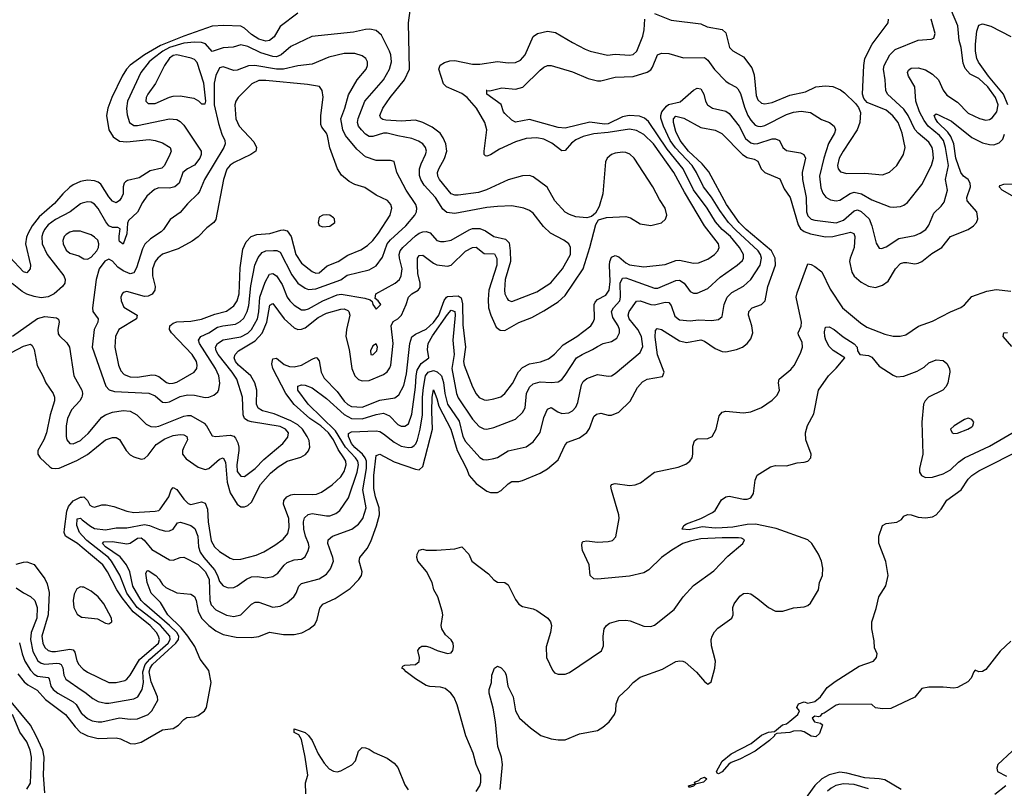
# Model space of a CAD drawing. Header units: inches. Extents: x 884549 to 1028252, y 526810 to 653624.
# Tile 199 of 256: x 949649 to 955173, y 564636 to 568947. Entities that reach past the tile are written whole.
import ezdxf

# ---------------------------------------------------------------- set-up
doc = ezdxf.new("R2010")
doc.units = ezdxf.units.IN
doc.header["$MEASUREMENT"] = 0
doc.layers.add('A9546', color=7, linetype='Continuous')
doc.layers.add('A9556', color=7, linetype='Continuous')

msp = doc.modelspace()

# ---------------------------------------------------------------- linework, layer by layer
at = {"layer": 'A9546', "color": 5}
for points, elevation in [([(950000, 568040.7), (949990, 568038.8), (949950, 568021.5), (949930, 568007.8), (949890.7, 567970), (949844.4, 567915.6), (949757.9, 567842.1), (949719.5, 567790), (949696.6, 567750), (949687.3, 567727.3), (949682.8, 567690), (949710.2, 567570), (949708.9, 567550), (949690, 567527.7), (949670, 567532), (949594.6, 567614.6)], 2320), ([(950000, 567917), (949990, 567914), (949933, 567870), (949850, 567825.9), (949810, 567795.8), (949788.3, 567770), (949778.7, 567750), (949773.3, 567730), (949775.3, 567690), (949804, 567630), (949897.8, 567510), (949905.2, 567490), (949902.2, 567470), (949889, 567450), (949842.7, 567410), (949810, 567392.3), (949770, 567387.4), (949730, 567395.2), (949690, 567407.9), (949663, 567423), (949606.7, 567466.7)], 2340), ([(950000, 567757.1), (949990, 567760.6), (949950, 567760.2), (949930, 567754.9), (949910, 567742.4), (949898.8, 567730), (949891.8, 567708.2), (949892.4, 567690), (949910, 567653.6), (949930, 567638.3), (949981.7, 567621.7), (950000, 567611.3)], 2360), ([(949610, 567172.5), (949750, 567271.8), (949790, 567282.9), (949855.2, 567275.2), (949867.3, 567267.3), (949870, 567251.3), (949862.9, 567210), (949865.7, 567185.7), (949872.9, 567172.9), (949914.7, 567134.7), (949929.1, 567110), (949952.7, 566950), (949998.4, 566870), (950000, 566861.2)], 2340), ([(949530, 567043.1), (949670, 567115.5), (949710, 567128), (949719.8, 567119.8), (949730, 567096.3), (949746.8, 567006.8), (949779.7, 566950), (949796.2, 566910), (949836.9, 566850), (949844.2, 566830), (949845.2, 566810), (949820.1, 566730), (949800.1, 566630), (949784.4, 566590), (949751.7, 566530), (949751, 566510), (949764.5, 566490), (949818.4, 566438.4), (949830, 566431.5), (949849.1, 566429.1), (949870, 566432.6), (949970, 566474.4), (950000, 566491.6)], 2320), ([(950000, 566837.2), (949998.9, 566830), (949987.1, 566810), (949940.9, 566759.1), (949916.9, 566710), (949910.1, 566670), (949909.6, 566609.6), (949913.4, 566590), (949930, 566570.2), (949950, 566568.7), (949990, 566586.7), (950000, 566595.7)], 2340), ([(950000, 565987.5), (949973.2, 566010), (949907.3, 566050), (949899.2, 566070), (949900.2, 566090), (949913.9, 566190), (949923.3, 566216.7), (949950, 566248.4), (949990, 566269), (950000, 566269.9)], 2280), ([(950000, 566054.1), (949984.3, 566070), (949969.1, 566110), (949972.7, 566147.3), (949990, 566150.6), (950000, 566142.6)], 2260), ([(949630, 565892.8), (949670, 565905.1), (949690, 565905.8), (949731.1, 565891.1), (949791.4, 565811.4), (949802.9, 565782.9), (949813.9, 565733.9), (949809.8, 565610), (949774.1, 565490), (949778.4, 565450), (949790, 565425.1), (949808.5, 565408.5), (949830, 565402.8), (949850, 565402.6), (949930, 565417.5), (949950, 565413.3), (949958.9, 565398.9), (949970.4, 565350.4), (949980.4, 565330), (950000, 565309.4)], 2280), ([(949630, 565759.7), (949670, 565731.8), (949710, 565711.6), (949734, 565690), (949748.2, 565650), (949745.4, 565590), (949714.3, 565510), (949711, 565470), (949724, 565404), (949751.6, 565351.6), (949770, 565338), (949790, 565332), (949857.2, 565337.2), (949870, 565336.7), (949883, 565330), (949891.7, 565311.7), (949896.6, 565270), (949907.9, 565247.9), (950000, 565185.6)], 2260), ([(950000, 565765), (949990, 565765.8), (949970, 565754.2), (949955.5, 565724.5), (949949.6, 565690), (949953.9, 565650), (949972.4, 565612.5), (949996.9, 565596.9), (950000, 565596.5)], 2320), ([(949648.3, 565451.7), (949663.6, 565390), (949678.8, 565350), (949710, 565298.2), (949730, 565276.9), (949750, 565265.4), (949810, 565257.2), (949815.6, 565250), (949825, 565210), (949837.3, 565190), (949863.5, 565170), (949950, 565121.9), (949965.6, 565105.6), (949996.6, 565056.6), (950000, 565053.6)], 2240), ([(949639, 565278.9), (949674.2, 565234.2), (949695.8, 565215.8), (949747.2, 565187.2), (949793.6, 565133.6), (949907.1, 565050), (949960.4, 564980.4), (949990.9, 564950), (950000, 564945.4)], 2220), ([(949789.9, 564610.1), (949783.8, 564710), (949786.6, 564810), (949779.1, 564850), (949742.7, 564930), (949709.2, 564990), (949601.8, 565121.8)], 2220), ([(949690, 564631.2), (949710, 564665.3), (949715.1, 564810), (949709.1, 564850), (949690, 564896.3), (949650, 564950.6), (949609.6, 565050)], 2240)]:
    msp.add_lwpolyline(points, dxfattribs=dict(at, elevation=elevation))
at = {"layer": 'A9556', "color": 5}
for points, elevation in [([(950000, 566491.6), (950030, 566508.9), (950130, 566591.5), (950170, 566604.1), (950190, 566604.4), (950210, 566592), (950247, 566530), (950270, 566507.2), (950290, 566494.7), (950330, 566482), (950350, 566486.7), (950370, 566504.7), (950415.7, 566564.3), (950463.6, 566596.4), (950510, 566615.1), (950550, 566620.1), (950570, 566617.9), (950586.3, 566610), (950590.1, 566590), (950569.4, 566549.4), (950562.9, 566530), (950562.8, 566510), (950583.3, 566483.3), (950650, 566437.2), (950690, 566425), (950710, 566429.6), (950770, 566483), (950790.2, 566490.2), (950804.8, 566464.8), (950812.8, 566352.8), (950830, 566293.4), (950870, 566229.1), (950890, 566214.4), (950910, 566214), (950930, 566222.8), (950950, 566240.2), (951000.6, 566339.4), (951056.3, 566403.7), (951100.3, 566439.7), (951149.6, 566470.4), (951225.8, 566494.2), (951252.2, 566507.8), (951270, 566528.5), (951277, 566550), (951273.5, 566586.5), (951262.9, 566610), (951236.2, 566650), (951210, 566674.7), (951170, 566696.4), (951076.2, 566736.2), (951012.3, 566752.3), (950987.4, 566767.4), (950978.5, 566790), (950980.2, 566870), (950969.4, 566910), (950946.3, 566950), (950877.6, 567010), (950860.4, 567030), (950852.2, 567050), (950857.3, 567070), (950876.8, 567090), (950970, 567145.2), (951010, 567189.6), (951036.1, 567250), (951053.4, 567346.6), (951070, 567355.8), (951133.1, 567270), (951190, 567219.2), (951210, 567209.5), (951230, 567210.6), (951250, 567219.1), (951323.5, 567276.5), (951370, 567301.4), (951450, 567322.9), (951470, 567324.6), (951490, 567316.3), (951495.9, 567310), (951501.1, 567290), (951481.9, 567210), (951478.9, 567170), (951497.5, 567097.5), (951511.7, 566990), (951530, 566950.2), (951550, 566929.6), (951570, 566920.6), (951610, 566923.5), (951690, 566957.9), (951710, 566972.1), (951725.9, 566994.1), (951731.5, 567010), (951743.7, 567130), (951733.4, 567230), (951745.4, 567254.6), (951771.4, 567270), (951791.9, 567290), (951817.9, 567350), (951830, 567391.4), (951848.6, 567410), (951885, 567430), (951895.1, 567444.9), (951895.4, 567470), (951883.5, 567523.5), (951880.1, 567570), (951880.6, 567610), (951890, 567624.7), (951910, 567625.7), (951970, 567582), (951990, 567572.8), (952050, 567564.1), (952070, 567570.1), (952150, 567648.1), (952190, 567670.1), (952210.5, 567670.5), (952255.2, 567635.2), (952312.9, 567632.9), (952326.8, 567606.8), (952326.8, 567570), (952281.1, 567430), (952277.2, 567377.2), (952279.6, 567330), (952291.8, 567290), (952322.9, 567222.9), (952344.9, 567204.9), (952370, 567204.2), (952450, 567248), (952522.6, 567277.4), (952590, 567314), (952670, 567364.3), (952710, 567400.1), (952810, 567549.3), (952848.6, 567670), (952882.1, 567797.9), (952896.3, 567823.7), (952942, 567838), (953050, 567842.9), (953075.6, 567835.6), (953130, 567801.3), (953190, 567791.8), (953250, 567807.8), (953272.8, 567827.2), (953280.2, 567850), (953270.8, 567889.2), (953238.6, 567938.6), (953201.1, 568010), (953097.2, 568170), (953072.5, 568192.5), (953050, 568201.2), (953030, 568203.2), (952990, 568197.5), (952969.1, 568190), (952945.5, 568170), (952935, 568150), (952919.8, 567970), (952900.9, 567899.1), (952879.1, 567860.9), (952856.7, 567843.3), (952830, 567834.8), (952770, 567841.3), (952733.6, 567853.6), (952710, 567867.2), (952650.5, 567930), (952608.3, 568008.3), (952530, 568065.8), (952510, 568073.4), (952470, 568071.7), (952390, 568049.4), (952267.6, 567992.4), (952223.2, 567976.8), (952110, 567963.2), (952090, 567963.2), (952070, 567971.1), (952004, 568050), (951994.2, 568070), (951993.2, 568090), (951999.9, 568110), (952032.1, 568167.9), (952045, 568210), (952040.4, 568250), (952025, 568285), (952007.5, 568310), (951963.5, 568343.5), (951910, 568369.9), (951870, 568383), (951790, 568378.6), (951703.8, 568383.8), (951686.5, 568386.5), (951674.5, 568394.5), (951669.8, 568410), (951687.3, 568450), (951726.9, 568510), (951808.3, 568610), (951835.3, 568670), (951830.7, 568930), (951849.7, 569070)], 2320), ([(950000, 565053.6), (950030, 565027.2), (950055.6, 565015.6), (950090, 565008.6), (950111.1, 565008.9), (950210, 565031.1), (950270, 565023.5), (950310, 565025), (950370, 565050.2), (950389.9, 565070.1), (950424.9, 565130), (950422.7, 565150), (950386.1, 565233.9), (950376.6, 565290), (950381.1, 565310), (950394.6, 565330), (950526.2, 565450), (950540.5, 565470), (950541.8, 565490), (950530.7, 565510), (950490.7, 565550), (950348.8, 565670), (950330.7, 565690), (950283.2, 565770), (950266.9, 565850), (950249.5, 565890), (950213.8, 565933.8), (950129.9, 565990), (950114.2, 566010), (950121.2, 566018.8), (950170, 566021.2), (950250, 566006.7), (950270, 566011.7), (950310, 566038.3), (950330, 566040.8), (950347.8, 566027.8), (950390, 565974.7), (950490, 565917.8), (950510, 565915.6), (950550, 565931.2), (950570, 565932.6), (950650, 565890.9), (950690, 565851.8), (950712.3, 565810), (950716.9, 565690), (950724.4, 565664.4), (950750, 565637.7), (950810, 565607), (950850, 565600.1), (950890, 565609.4), (950950, 565668.3), (950970, 565680.2), (950990, 565679.3), (951070, 565652.4), (951110, 565657.4), (951150, 565679.2), (951187.6, 565710), (951200.7, 565730), (951215.8, 565770), (951230, 565785.8), (951329.3, 565810.7), (951370, 565837.1), (951393.3, 565866.7), (951409.9, 565910), (951406.9, 565930), (951378.5, 566010), (951380.4, 566030), (951404.7, 566050), (951513.3, 566090), (951550, 566116.8), (951573.9, 566150), (951592.1, 566210), (951574.2, 566310), (951594.7, 566430), (951595.8, 566470), (951588.1, 566490), (951572.7, 566510), (951530, 566546.8), (951510.2, 566570), (951494, 566610), (951493.4, 566626.6), (951510, 566635.3), (951650, 566641.5), (951670, 566636.6), (951690, 566625), (951750, 566577.2), (951790, 566555.9), (951830, 566547.2), (951850, 566550.1), (951862.1, 566557.9), (951872.2, 566567.8), (951881.9, 566590), (951896.4, 566650), (951908.9, 566731.1), (951909.2, 566829.2), (951915.3, 566884.7), (951925.9, 566950), (951940.1, 566970), (951970, 566979.6), (951991.8, 566971.8), (952015, 566950), (952027.7, 566912.3), (952035.2, 566850), (952050, 566790.2), (952115.1, 566695.1), (952134.8, 566610), (952150, 566580.4), (952230, 566491.8), (952250, 566481), (952270, 566478.6), (952310, 566485), (952330, 566491), (952390, 566528.7), (952490, 566551.9), (952530, 566579.1), (952568.8, 566631.2), (952590, 566716.4), (952610, 566762.6), (952630, 566771.2), (952667.3, 566747.3), (952690, 566738.4), (952730, 566742.6), (952750, 566753.6), (952770, 566774.6), (952780.8, 566799.2), (952800.3, 566899.7), (952810, 566917.6), (952830, 566935.4), (952890, 566957.7), (952950, 566947.1), (952970, 566950.2), (952990, 566962.4), (953130, 567079.7), (953145.6, 567114.4), (953137.8, 567170), (953117.6, 567210), (953068.2, 567270), (953062, 567290), (953068.2, 567310), (953110, 567367.9), (953130, 567370.9), (953190, 567350.1), (953210, 567348.6), (953270, 567363.3), (953290, 567360.6), (953303, 567343), (953324.5, 567284.5), (953350, 567263.7), (953410, 567258.3), (953456.9, 567263.1), (953530, 567259.4), (953570, 567266.2), (953590, 567282), (953602, 567350), (953617.7, 567390), (953643.4, 567416.6), (953710, 567453.2), (953750, 567489.3), (953803.2, 567570), (953810.8, 567610), (953805.2, 567630), (953791.9, 567650), (953666.6, 567766.6), (953626.1, 567810), (953576.5, 567876.5), (953530.9, 567950.9), (953485.2, 568010), (953445.9, 568090), (953421, 568130), (953328.4, 568228.4), (953298.4, 568270), (953261, 568350), (953246.4, 568393.6), (953245.8, 568410), (953252.1, 568430), (953277.6, 568462.4), (953289.5, 568470.5), (953353.6, 568486.4), (953430, 568550.9), (953450, 568562.6), (953470, 568559.6), (953488.1, 568530), (953496.5, 568490), (953507.2, 568470), (953536.4, 568450), (953610, 568434.4), (953630, 568421.5), (953685.4, 568350), (953721.4, 568281.4), (953750, 568256.1), (953770, 568250.6), (953790, 568251.8), (953870, 568277.9), (953890, 568278.9), (953911.5, 568270), (953929.5, 568229.5), (953950, 568212.8), (954030, 568199.2), (954048.4, 568190), (954057.8, 568170), (954039.6, 568090), (954040.1, 568050), (954061.4, 567950), (954063.1, 567870), (954070, 567846.7), (954090, 567828.1), (954110, 567822.1), (954230, 567808.4), (954270, 567822.6), (954330, 567874.4), (954350, 567879.6), (954370, 567871.1), (954414.2, 567830), (954430.1, 567790), (954454, 567694), (954470, 567666.4), (954483.8, 567663.8), (954510, 567672.4), (954580.5, 567719.5), (954670, 567737.1), (954701.3, 567750), (954731.8, 567770), (954750, 567794.9), (954777.6, 567862.4), (954819, 567900.9), (954835.7, 567924.3), (954853.6, 567990), (954843.1, 568050), (954859.4, 568130), (954843.7, 568230), (954831.9, 568270), (954810, 568297.8), (954745.5, 568350), (954722.3, 568382.3), (954697.5, 568430), (954676.1, 568490), (954671.1, 568570), (954634.5, 568630), (954629.9, 568650), (954635.7, 568664.3), (954650, 568675.8), (954690, 568677.6), (954730, 568664.8), (954770, 568641.2), (954803.5, 568610), (954830, 568551.8), (954850, 568523.6), (954910, 568484.1), (954970, 568422.3), (955032.8, 568392.8), (955070, 568384.1), (955090, 568386.4), (955104.3, 568395.7), (955129.9, 568430.1), (955138.2, 568470), (955122.6, 568510), (955079.8, 568570), (955030, 568616.8), (954981.4, 568641.4), (954952.6, 568672.6), (954942.3, 568702.3), (954931.2, 568790), (954919.7, 568830), (954911.5, 568911.5), (954875.7, 568995.7)], 2240), ([(951210, 568983.1), (951111.1, 568908.9), (951076.8, 568850), (951050.1, 568829.9), (951030, 568826.9), (950990, 568837.5), (950950, 568864.2), (950910, 568899.4), (950890, 568909.9), (950794.6, 568914.6), (950730, 568909.9), (950570, 568855.2), (950438.4, 568801.6), (950349.9, 568750.1), (950268.4, 568691.6), (950248.8, 568670), (950224.1, 568630), (950166.4, 568510), (950143.7, 568450), (950137.2, 568410), (950148.9, 568330), (950173.5, 568290), (950210, 568265.2), (950250, 568262.1), (950375.2, 568275.2), (950410, 568270.1), (950450, 568257.1), (950494.2, 568230), (950499.7, 568210), (950492.4, 568190), (950461.5, 568130), (950446.2, 568113.8), (950381.3, 568098.8), (950319.7, 568060.3), (950255.1, 568044.9), (950242.8, 568037.2), (950235.6, 568030), (950230.2, 568010), (950229.4, 567970), (950221.3, 567950), (950210, 567933.1), (950190, 567919.8), (950170, 567929.8), (950150, 567953.6), (950104.1, 568024.1), (950090, 568035.8), (950070, 568043.4), (950030, 568046.4), (950000, 568040.7)], 2320), ([(953210, 568980.6), (953304.2, 568944.2), (953470, 568924.4), (953506.3, 568906.3), (953590, 568892.6), (953610, 568873.7), (953630.3, 568790), (953650, 568771.5), (953710, 568738.3), (953756.8, 568676.8), (953770, 568637.3), (953781.4, 568521.4), (953790, 568498), (953810, 568479.1), (953830, 568475.8), (953870, 568483.1), (953970, 568523.1), (954057.1, 568542.9), (954115.1, 568570), (954170, 568576.6), (954210, 568571.8), (954253.6, 568553.7), (954277, 568537), (954337.4, 568477.4), (954354.5, 568454.5), (954365.4, 568425.4), (954361.7, 568370), (954347.8, 568330), (954267.9, 568210), (954246.4, 568170), (954237.7, 568130), (954241.5, 568110), (954254, 568094), (954290, 568084.2), (954390, 568086.6), (954490, 568077.1), (954528.4, 568091.6), (954570, 568128.9), (954606.8, 568190), (954615.7, 568230), (954599.9, 568310), (954577, 568370), (954548.1, 568408.1), (954510, 568438.8), (954402.5, 568482.5), (954384.1, 568504.1), (954377.7, 568530), (954384.2, 568690), (954390.5, 568730), (954430.6, 568810), (954522, 568930), (954522.8, 568950)], 2280), ([(950000, 566269.9), (950010, 566270.8), (950030, 566250.3), (950043.6, 566223.6), (950055.9, 566215.9), (950070, 566213.4), (950110, 566225.2), (950133.9, 566226.1), (950176.6, 566216.6), (950249.7, 566189.7), (950290, 566182.7), (950410, 566190.1), (950430, 566195), (950437.7, 566202.3), (950486.3, 566270), (950499.8, 566310), (950510, 566322.6), (950530, 566311.3), (950570, 566258.5), (950594.4, 566234.4), (950610, 566227.5), (950670, 566242.8), (950690, 566235.2), (950702.4, 566202.4), (950706.1, 566130), (950724.1, 566024.1), (950742, 565990), (950770, 565963.7), (950830, 565926.8), (950850, 565919.8), (950890, 565921), (950976.1, 565943.9), (951018.2, 565961.8), (951080.4, 565999.6), (951126.5, 566033.5), (951154.1, 566065.9), (951161.7, 566098.3), (951159.6, 566150), (951128.5, 566230), (951131.5, 566250), (951148, 566270), (951170, 566281.3), (951190, 566285.1), (951290, 566283.1), (951313.6, 566286.4), (951342.3, 566297.7), (951401.5, 566338.5), (951450, 566382.6), (951470, 566412.1), (951481.5, 566450), (951478.1, 566470), (951467.8, 566490), (951435.7, 566535.7), (951409.1, 566590), (951380.8, 566630), (951338.9, 566670), (951277.2, 566710), (951189.6, 566789.6), (951142.6, 566850), (951070, 566991), (951063.7, 567016.3), (951070, 567044.4), (951090, 567048.5), (951132.4, 567012.4), (951162.4, 567002.4), (951190, 567000.5), (951230.6, 567009.4), (951290, 567043.6), (951310, 567052.8), (951317, 567050), (951330, 567034.4), (951340.3, 566970), (951356.5, 566936.5), (951430, 566862), (951470, 566806.7), (951490, 566787.9), (951510, 566777.9), (951570, 566773.9), (951670, 566812.5), (951753.9, 566826.2), (951776.4, 566843.6), (951804.9, 566895.1), (951819.4, 566960.6), (951838, 567130), (951850, 567167.8), (951870, 567182.3), (951930, 567211.5), (951970, 567249.1), (952001.2, 567290), (952030, 567371.2), (952044.5, 567390), (952050, 567393.8), (952110, 567398.7), (952126.1, 567386.1), (952132.7, 567352.8), (952135.3, 567235.3), (952150.1, 567110), (952138.5, 567030), (952142.5, 567010), (952190, 566888.7), (952210, 566848.6), (952227.3, 566827.3), (952254.2, 566814.2), (952270, 566813), (952310, 566820.8), (952347.6, 566832.4), (952370.4, 566849.6), (952414.2, 566905.8), (952447.7, 566972.3), (952470, 566996.8), (952510, 567017.6), (952571.3, 567028.7), (952615.6, 567044.4), (952649.5, 567070.5), (952697.5, 567122.5), (952775.3, 567170), (952852.4, 567230), (952866.9, 567250), (952874.1, 567270), (952871.3, 567348.7), (952876.8, 567363.2), (952890, 567377.3), (952937.8, 567402.2), (952955.6, 567430), (952961.8, 567478.2), (952957.2, 567570), (952959.2, 567590), (952970, 567614.8), (952990, 567624.7), (953010, 567617.3), (953050, 567583.6), (953070, 567572.5), (953150, 567561.6), (953270, 567574.6), (953330, 567597), (953350, 567598.8), (953430, 567581.6), (953457.5, 567582.5), (953510, 567604.3), (953547.4, 567630), (953565.8, 567650), (953572.9, 567670), (953569.2, 567690), (953491.6, 567791.6), (953378.9, 567978.9), (953318.6, 568090), (953204.9, 568250), (953150, 568302.3), (953110, 568325.9), (953070, 568333.7), (952950, 568314.1), (952870, 568306.5), (952810, 568291.1), (952770, 568273.1), (952745.7, 568254.3), (952710, 568213.3), (952690, 568210.5), (952634.5, 568254.5), (952590, 568277.1), (952550, 568284.9), (952490, 568280.5), (952430, 568261.8), (952340.1, 568219.9), (952290, 568188.3), (952270, 568180.9), (952263.2, 568183.2), (952255.1, 568190), (952254.6, 568210), (952270.5, 568330), (952258.5, 568370), (952211.8, 568450), (952160.2, 568510), (952130, 568533.5), (952043.1, 568570), (952026.8, 568586.8), (952001.5, 568670), (952007.4, 568692.6), (952032.4, 568707.6), (952063.1, 568716.9), (952090, 568718), (952190, 568697), (952230, 568697.5), (952330, 568711.4), (952390, 568704.1), (952430, 568705.9), (952459.4, 568720.6), (952485.4, 568750), (952530, 568853.2), (952554.5, 568870), (952610, 568881.8), (952655.4, 568875.4), (952750, 568819.3), (952821.3, 568781.3), (952850, 568770.8), (952947.2, 568747.2), (952990, 568753.7), (953070, 568747.2), (953090, 568751.8), (953111.4, 568770), (953145.4, 568854.6), (953153.3, 568890), (953155.4, 568950)], 2280), ([(950000, 566142.6), (950045.9, 566105.9), (950070, 566094.2), (950130, 566085.3), (950190, 566097.2), (950250, 566097.4), (950350, 566114.9), (950377.4, 566110), (950433.1, 566086.9), (950470, 566078.5), (950490, 566080.8), (950510, 566089.4), (950535.3, 566124.7), (950550, 566129.2), (950570, 566124), (950610, 566109.4), (950632.6, 566092.6), (950649.6, 566050), (950652.4, 565990), (950660.9, 565960.9), (950682.1, 565930), (950741.8, 565861.8), (950759.4, 565830), (950770, 565796.1), (950790, 565771.8), (950819.8, 565760.2), (950850, 565761.8), (950870, 565771.8), (950920.9, 565810), (950950, 565822), (950983.9, 565823.9), (951030, 565817.1), (951070, 565823.5), (951097.9, 565842.1), (951132.3, 565887.7), (951150, 565902), (951190, 565917), (951230, 565922.2), (951250, 565935.3), (951268.2, 565970), (951272.7, 565990), (951270.4, 566010), (951253.1, 566050), (951242.8, 566090), (951242, 566130), (951247, 566153), (951267.7, 566172.3), (951290, 566177.4), (951370, 566163.6), (951390, 566164.7), (951422.6, 566177.5), (951445.1, 566194.9), (951494, 566266), (951541.6, 566410), (951549.6, 566450), (951546.1, 566470), (951533.9, 566490), (951476.9, 566550), (951420.7, 566640.7), (951266.9, 566790), (951209.5, 566870), (951210, 566892.4), (951230, 566898.3), (951250, 566896.6), (951290, 566881.6), (951370, 566822.9), (951470, 566732.2), (951510, 566709.7), (951570, 566707.7), (951650, 566733.3), (951690, 566739.4), (951724.8, 566724.8), (951770, 566677.4), (951790, 566667.3), (951810, 566667.2), (951830, 566680.7), (951850, 566734), (951870, 566886), (951872.7, 566950), (951879.6, 566980.4), (951901.2, 567018.8), (951945.1, 567050), (951936.3, 567096.3), (951940.1, 567130), (951965.9, 567174.1), (952050, 567293.1), (952070, 567317.2), (952076.1, 567316.1), (952090, 567310.1), (952092.8, 567290), (952079.7, 567150), (952087.2, 567070), (952072.8, 566990), (952100.5, 566850), (952110, 566825.8), (952190, 566706), (952226, 566666), (952252.2, 566652.2), (952270, 566650.9), (952310, 566659.5), (952430, 566706.4), (952470, 566743.9), (952485.2, 566770), (952493.2, 566850), (952510, 566885.4), (952530, 566904.6), (952570, 566916.3), (952630, 566912.3), (952670, 566916.3), (952690, 566929.2), (952710, 566954), (952772.5, 567050), (952804.8, 567070), (952863.5, 567096.5), (952890, 567114.5), (952922, 567130), (952970, 567141.5), (952998.6, 567161.4), (953014.6, 567190), (953014.4, 567210), (953006.5, 567230), (952976.4, 567276.4), (952968.5, 567310), (952980.1, 567330), (953015.1, 567370), (953019, 567390), (953018.1, 567470), (953030, 567497.9), (953050, 567498.2), (953070, 567492.3), (953210, 567441.7), (953230, 567441.5), (953330, 567484.8), (953350, 567485.6), (953376.3, 567470), (953410, 567422), (953430, 567412.2), (953450, 567413.2), (953510, 567439.3), (953577.9, 567502.1), (953674.6, 567570), (953703.2, 567596.8), (953710.5, 567610), (953710.5, 567630), (953688, 567670), (953636.5, 567730), (953590.6, 567770.6), (953553, 567813), (953505, 567890), (953430, 567993.3), (953370.5, 568110.5), (953281, 568221), (953175.9, 568375.9), (953154.8, 568394.8), (953126, 568406), (953068, 568410), (953030, 568401.6), (952950, 568363.3), (952930, 568361.7), (952847.2, 568372.8), (952710, 568338), (952670, 568342.4), (952510, 568387.9), (952430, 568371.5), (952410, 568382.4), (952370, 568419.8), (952362.9, 568430), (952350.8, 568470.8), (952269.7, 568530), (952269.4, 568549.4), (952266, 568550), (952287.5, 568547.5), (952354.5, 568565.5), (952430, 568558), (952471.4, 568568.6), (952570, 568662.8), (952590, 568680.3), (952609.8, 568690.2), (952630, 568690.2), (952750, 568654.4), (952837.5, 568617.5), (952890, 568604.5), (952910, 568604.1), (952990, 568625), (953090, 568627.6), (953170, 568651.6), (953190, 568666.2), (953199.6, 568680.4), (953227.1, 568750), (953250, 568759.6), (953290, 568757.6), (953373.2, 568733.3), (953490, 568734.7), (953510, 568719.1), (953547.7, 568667.7), (953610, 568602.4), (953628.4, 568588.4), (953669, 568569), (953678.2, 568558.2), (953693, 568533), (953715.6, 568455.6), (953734.3, 568410), (953750, 568382.7), (953776, 568356), (953790, 568349), (953807.6, 568347.6), (953830, 568352.7), (953950, 568414.2), (953990, 568428.8), (954034.1, 568434.1), (954086.2, 568426.2), (954147, 568387), (954192.4, 568370), (954218, 568350), (954226.5, 568330), (954219.7, 568310), (954187.1, 568252.9), (954159.7, 568170), (954136.3, 568070), (954143.3, 568003.3), (954154.3, 567974.3), (954171.7, 567951.7), (954197, 567937), (954230, 567930.1), (954250, 567934.4), (954307.8, 567972.2), (954330, 567979.1), (954370.9, 567970.9), (954430, 567936.3), (954530, 567897.8), (954550, 567895.2), (954590, 567899.7), (954610, 567906.9), (954630, 567921.7), (954710, 568023.1), (954765.2, 568130), (954774.8, 568170), (954771.9, 568211.9), (954768.2, 568230), (954750, 568260.2), (954690, 568309.9), (954671.1, 568331.1), (954633.8, 568410), (954610, 568445.4), (954516.8, 568530), (954507.4, 568550), (954504.7, 568610), (954495.8, 568670), (954499.5, 568690), (954530.3, 568749.7), (954559.9, 568780.1), (954690, 568832.6), (954763.3, 568836.7), (954777.2, 568842.8), (954785.7, 568870), (954763.2, 568950)], 2260), ([(955193.4, 568470), (955168.2, 568530), (955083.9, 568630), (955027.8, 568707.8), (955017.7, 568730), (955010.4, 568769.6), (955010.4, 568809.6), (955018.1, 568881.9), (955030, 568915.6), (955050, 568924.1), (955097.6, 568910), (955210, 568853.4)], 2220), ([(950000, 566595.7), (950033.9, 566626.1), (950110, 566718.3), (950130, 566731.7), (950170, 566746.2), (950230, 566754.8), (950270, 566750.7), (950307.1, 566730), (950358.1, 566678.1), (950385.4, 566665.4), (950410, 566662.8), (950430, 566666.5), (950570, 566722.4), (950590, 566727.6), (950610, 566726.4), (950683.4, 566683.4), (950696.5, 566670), (950730, 566612.7), (950750.2, 566610.2), (950830, 566617.4), (950850, 566610.8), (950860, 566600), (950873.5, 566573.5), (950878.5, 566550), (950879.4, 566530), (950867.7, 566450), (950870, 566412.7), (950890, 566387.3), (950910, 566385.5), (950970, 566430.7), (951019.6, 566480.4), (951124.9, 566570), (951153.6, 566606.4), (951156.9, 566630), (951141.1, 566650), (951110, 566664.8), (950950.6, 566690.6), (950930, 566696.6), (950911.3, 566710), (950902.7, 566730), (950899, 566830), (950866.7, 566930), (950842, 566970), (950762, 567070), (950751.1, 567090), (950747.2, 567110), (950758.5, 567130), (950790, 567151.4), (950890, 567167.7), (950930, 567189.7), (950950, 567210.1), (950982.8, 567270), (950991.5, 567308.6), (950996.7, 567390), (951025.7, 567474.3), (951050, 567519.8), (951070, 567522.7), (951090, 567510.1), (951122.2, 567462.2), (951150, 567391.3), (951164.2, 567370), (951190, 567345), (951230, 567320.4), (951250, 567319.1), (951270, 567325.9), (951350, 567370.5), (951430, 567403), (951452.9, 567407.1), (951585.3, 567385.3), (951615.8, 567375.8), (951626.6, 567366.6), (951630.8, 567350), (951650, 567322.8), (951674.5, 567350), (951661.2, 567370), (951644.1, 567384.1), (951647.8, 567410), (951754.8, 567470), (951779.5, 567490), (951789.9, 567510), (951794.1, 567550), (951780.5, 567610), (951778.7, 567630), (951783.5, 567650), (951798, 567670), (951870, 567734.6), (951890, 567749.6), (951910, 567757.6), (951930, 567759.2), (951951.1, 567751.1), (951990, 567709.2), (952010, 567702.3), (952030, 567702.5), (952070, 567711), (952170.9, 567769.1), (952190, 567775.5), (952230, 567776.3), (952262.6, 567762.6), (952310, 567730.1), (952375.3, 567715.3), (952394.6, 567694.6), (952400.9, 567650), (952402.4, 567590), (952373, 567490), (952369.5, 567430), (952371.1, 567410), (952383.4, 567383.4), (952390, 567374.3), (952410, 567367.2), (952550, 567421.1), (952628.6, 567471.4), (952694, 567550), (952738.3, 567630), (952739.1, 567670), (952729.8, 567690), (952701.7, 567710), (952627.7, 567750), (952587.3, 567787.3), (952530, 567861.5), (952510, 567876.1), (952478, 567890), (952410, 567902.3), (952330, 567899.9), (952270, 567894.1), (952090, 567860.8), (952046, 567865.9), (952023.8, 567883.8), (951981.9, 567950), (951919.2, 568019.2), (951899.4, 568050), (951892.5, 568072.5), (951891.4, 568110), (951900.8, 568139.2), (951926.3, 568190), (951930.6, 568210), (951925.4, 568230), (951910.7, 568250), (951885.9, 568265.9), (951850, 568280.1), (951770, 568294.6), (951710.6, 568310.6), (951690, 568309.9), (951630, 568291.2), (951610, 568291.9), (951590, 568304.3), (951567.5, 568330), (951550.5, 568350), (951544.1, 568370), (951547.6, 568392.4), (951585, 568490), (951689.6, 568610.4), (951724.7, 568670), (951734.6, 568710), (951731.7, 568750), (951724, 568770), (951679.7, 568859.7), (951650, 568886), (951613.3, 568893.3), (951590, 568891.9), (951522.6, 568877.4), (951287.4, 568852.6), (951170, 568796.8), (951116.1, 568750), (951090, 568738.9), (951070, 568739.9), (951001.8, 568761.7), (950930, 568796.3), (950890, 568806), (950846.4, 568793.6), (950790, 568789.9), (950730, 568768.4), (950692.1, 568812.1), (950670, 568818.8), (950630, 568821.2), (950570, 568815.2), (950490.2, 568790.2), (950451.5, 568770), (950397.6, 568730), (950375.7, 568710), (950329, 568650), (950254.9, 568490), (950248, 568448), (950252.4, 568412.4), (950264.8, 568370), (950290, 568353.9), (950310, 568354.2), (950490, 568391.4), (950530, 568386.2), (950550, 568375), (950570, 568354.7), (950660.3, 568220.3), (950666.6, 568210), (950667.8, 568190), (950660.6, 568170), (950630, 568130.5), (950590.1, 568109.9), (950564.7, 568090), (950543.9, 568030), (950519, 568010), (950490, 568001.7), (950430, 568003.4), (950406.3, 567993.7), (950363.1, 567956.9), (950337.5, 567922.5), (950310, 567867.1), (950259.9, 567820), (950254.1, 567805.9), (950250, 567745.2), (950230, 567688.4), (950210, 567702.9), (950207.6, 567710), (950206.6, 567733.4), (950213.7, 567773.7), (950200.7, 567780.7), (950170, 567781.1), (950150, 567790.5), (950132.4, 567812.4), (950090, 567888.8), (950070, 567911.6), (950050, 567923.5), (950030, 567926.2), (950000, 567917)], 2340), ([(950000, 564945.4), (950030, 564930.1), (950090, 564915.4), (950190, 564919), (950214.2, 564914.2), (950270, 564887.5), (950293.4, 564886.6), (950330, 564894.6), (950450, 564964), (950510, 564972.1), (950539.8, 564990), (950570, 565022.6), (950587.3, 565032.7), (950630, 565037.4), (950650, 565044.8), (950686.2, 565070), (950697.4, 565090), (950723.1, 565230), (950710, 565297.5), (950661.4, 565361.4), (950631.4, 565431.4), (950593.5, 565490), (950556, 565536), (950479.9, 565610), (950439, 565679), (950387.1, 565730), (950364.4, 565790), (950357.1, 565842.9), (950363.6, 565856.4), (950370, 565856.9), (950413.3, 565830), (950432.2, 565810), (950450, 565779.8), (950470, 565761.6), (950530, 565732.8), (950610, 565724.6), (950630, 565712.2), (950640.2, 565690), (950650.5, 565630), (950669.6, 565590), (950710, 565548.7), (950750, 565520.1), (950790, 565498.6), (950864.2, 565484.2), (950950, 565482.1), (950990, 565487.8), (951050, 565511.1), (951130, 565499.2), (951190, 565499.7), (951231.5, 565508.5), (951271.6, 565528.4), (951304.6, 565555.4), (951317.3, 565582.7), (951334, 565646), (951350.5, 565669.5), (951418.9, 565701.1), (951502.5, 565757.5), (951552.6, 565807.4), (951567, 565830), (951570.7, 565850), (951554.6, 565910), (951557.6, 565930), (951598.6, 565981.4), (951619.1, 566020.9), (951651.4, 566108.6), (951667, 566170), (951665.8, 566210), (951645.5, 566270), (951636.8, 566316.8), (951636.8, 566390), (951650, 566502), (951670, 566510.8), (951750, 566468.1), (951870, 566425.8), (951890, 566422.4), (951910, 566440.3), (951964.7, 566650), (951961.2, 566750), (951963.4, 566830), (951970, 566870.3), (951990, 566821.6), (952000.1, 566780.1), (952068.8, 566650), (952103.5, 566530), (952155.9, 566430), (952171.4, 566390), (952210, 566346.6), (952270, 566302.6), (952290, 566295.8), (952330, 566295.8), (952350, 566306.4), (952390, 566343.7), (952410, 566356.4), (952450, 566356.4), (952470, 566362.6), (952570, 566403.2), (952610, 566428.4), (952670, 566479.2), (952710, 566563.1), (952721.9, 566578.1), (952790, 566602.3), (952830, 566632.1), (952845.6, 566654.4), (952870, 566721.5), (952884.6, 566735.4), (952910, 566739.3), (952950, 566728.4), (952970, 566728.5), (953010, 566746.4), (953073.5, 566806.5), (953115.4, 566884.6), (953144, 566916), (953170, 566930.9), (953254.4, 566945.6), (953264, 566970), (953227.6, 567067.6), (953214.5, 567165.5), (953215.8, 567204.2), (953225.1, 567214.9), (953250, 567210.2), (953350, 567145.1), (953390, 567135.8), (953470, 567150.7), (953490, 567143.7), (953550, 567102), (953590, 567086), (953610, 567084.5), (953670, 567096.8), (953703.6, 567110), (953730, 567130.3), (953750, 567156.4), (953762, 567190), (953757, 567230), (953737.3, 567290), (953739.3, 567310), (953758, 567330), (953810.4, 567349.6), (953831.4, 567370), (953845.8, 567450), (953888.3, 567570), (953886.5, 567610), (953866.4, 567650), (953723.8, 567770), (953684.9, 567810), (953613.8, 567910), (953514.3, 568094.3), (953477.9, 568137.9), (953401.4, 568210), (953353.6, 568270), (953330, 568320.3), (953317.1, 568370), (953316.9, 568390), (953330, 568406.4), (953375.4, 568395.4), (953470, 568342.9), (953550, 568327), (953588.9, 568308.9), (953704.2, 568190), (953730, 568174.2), (953770, 568164), (953790, 568152.7), (953808.9, 568110), (953828.5, 568090), (953913.8, 568053.8), (953937.9, 567997.9), (953970.7, 567950), (954015.8, 567795.8), (954030, 567774.6), (954050, 567759.2), (954086, 567746), (954170, 567728.9), (954210, 567731.1), (954310, 567756.1), (954328.3, 567748.3), (954333.3, 567730), (954331.2, 567670), (954307.3, 567610), (954305.1, 567590), (954317.5, 567530), (954330, 567508.7), (954370, 567474), (954410, 567452.1), (954450, 567444.6), (954490, 567457.1), (954520.4, 567479.6), (954561.7, 567550), (954590, 567578.9), (954610, 567585.8), (954625.6, 567585.6), (954670, 567577.8), (954690, 567581.2), (954710, 567591.1), (954765.3, 567634.7), (954821.5, 567670), (954870, 567730.2), (954970, 567770.2), (954999.8, 567790), (955016.4, 567810), (955023.8, 567830), (955018.5, 567870), (954964.4, 567930), (954962.7, 567950), (954982.5, 568010), (954981.8, 568030), (954970.4, 568050), (954943.8, 568070), (954929.4, 568089.4), (954900.4, 568170), (954889.2, 568250), (954871.9, 568291.9), (954855.1, 568315.1), (954799.7, 568370), (954786.2, 568390), (954779.8, 568410), (954790, 568418), (954808.2, 568411.8), (954877, 568377), (954990, 568286.7), (955050, 568256), (955090, 568246.1), (955114.6, 568245.4), (955144.3, 568255.7), (955163.8, 568276.2), (955174.7, 568305.3)], 2220), ([(955269.3, 567929.3), (955161.6, 567990), (955144.6, 568010), (955150, 568017.3), (955170, 568023.8), (955250, 568025.8)], 2180), ([(950000, 567611.3), (950010, 567605.7), (950030, 567604.2), (950050, 567615.5), (950081.5, 567650), (950091.3, 567670), (950094.3, 567690), (950087.9, 567710), (950070, 567727.9), (950050, 567739.5), (950000, 567757.1)], 2360), ([(952210, 564618.7), (952229.8, 564650), (952236.2, 564670), (952235.9, 564710), (952210.7, 564770.7), (952193.4, 564833.4), (952151.2, 564930), (952104.4, 565104.4), (952086.2, 565146.2), (952068.5, 565170), (952035.6, 565195.6), (952010, 565203.2), (951950, 565207.6), (951930, 565213.6), (951869.8, 565250), (951817.6, 565290), (951804.9, 565304.9), (951793.2, 565310), (951799, 565321), (951810, 565326.8), (951870, 565330.5), (951890, 565347.3), (951891.6, 565370), (951883.7, 565410), (951894, 565426), (951906.2, 565433.8), (951930, 565434), (951950, 565428.5), (951990.7, 565410), (952050, 565391.7), (952070, 565396.4), (952078.5, 565410), (952082.8, 565430), (952081.2, 565450), (952070, 565469.7), (952037.9, 565497.9), (952018.2, 565530), (952012.9, 565550), (952022.4, 565610), (952019.2, 565630), (951994.8, 565710), (951973.3, 565750), (951963.9, 565790), (951932.3, 565852.3), (951882.6, 565910), (951876.8, 565930), (951878.7, 565950), (951890, 565972.4), (951910, 565976.5), (951930, 565972), (951987.8, 565972.2), (952090, 565979.3), (952130, 565990.4), (952168.8, 565950), (952186.4, 565910), (952278.9, 565838.9), (952310, 565805.3), (952330, 565792.4), (952370, 565790.6), (952390, 565777.3), (952430, 565694.9), (952450, 565668.2), (952470, 565656.5), (952530, 565642.4), (952550, 565633.6), (952612, 565590), (952627.4, 565570), (952632.6, 565550), (952626.9, 565510), (952602.4, 565430), (952604.6, 565370), (952638.9, 565298.9), (952650, 565284), (952670, 565275.5), (952710, 565277.1), (952734.2, 565285.8), (952912.5, 565407.5), (952924.9, 565435.1), (952922.4, 565490), (952928.7, 565530), (952941.7, 565550), (952957.8, 565562.2), (953010, 565577.8), (953050, 565579.2), (953074.7, 565574.7), (953150, 565544.7), (953190, 565544), (953210, 565552), (953320.5, 565639.5), (953371.9, 565710), (953430, 565773.6), (953543.2, 565856.8), (953621.2, 565938.8), (953705.1, 566010), (953716.2, 566030), (953699.1, 566039.1), (953681.8, 566041.8), (953590, 566041.6), (953470, 566034.6), (953410, 566022.1), (953370, 566008.3), (953308.5, 565971.5), (953249.4, 565930), (953179.2, 565860.8), (953150, 565845), (953070, 565825.7), (952890, 565809), (952870, 565811.3), (952849.8, 565829.8), (952843.9, 565890), (952806.6, 565970), (952802.4, 565997.6), (952804.9, 566015.1), (952810, 566020.5), (952830, 566023.6), (952890, 566017.3), (952950, 566019.5), (952974.3, 566025.7), (952993.5, 566046.5), (953011.5, 566150), (953009.6, 566170.4), (952968.3, 566310), (952966.2, 566330), (952970, 566339.3), (952990, 566346), (953070, 566333.8), (953102.6, 566337.4), (953132, 566350), (953210, 566408.5), (953343.3, 566436.7), (953386.4, 566453.6), (953408, 566470), (953421.7, 566490), (953426, 566510), (953425.4, 566554.6), (953435.6, 566584.4), (953450, 566595.3), (953510, 566598.3), (953533, 566610), (953557.2, 566650), (953574.1, 566725.9), (953590, 566744.9), (953610, 566751.5), (953710, 566741.5), (953750, 566747.8), (953810, 566772.4), (953870, 566813.8), (953898.8, 566841.2), (953912.2, 566870), (953905.7, 566910), (953909.8, 566930), (953974.8, 566985.2), (953993.3, 567006.7), (954030, 567076.9), (954040.7, 567110), (954039, 567139), (954017.5, 567177.5), (954016.8, 567190), (954032.5, 567227.5), (954034.5, 567250), (954006, 567390), (954010, 567415.3), (954070, 567578.3), (954090, 567574.8), (954110, 567563.5), (954150, 567533.1), (954195.6, 567435.6), (954264.7, 567330), (954366, 567246.1), (954402.3, 567222.2), (954502.3, 567182.3), (954550, 567172.7), (954587.6, 567172.4), (954620.2, 567179.8), (954691.9, 567228.1), (954770, 567256.6), (954870, 567308.1), (954928.1, 567331.9), (954950, 567348.4), (954990, 567394.4), (955075.5, 567424.5), (955126.3, 567433.7), (955210, 567424.6)], 2180), ([(952344.8, 564630), (952357.3, 564770), (952351.8, 564810), (952330.8, 564870.8), (952318.2, 565010), (952306.1, 565086.1), (952282.3, 565170), (952282.4, 565190), (952295.6, 565230), (952298, 565270), (952312, 565310), (952330, 565321.1), (952350, 565312), (952370.3, 565290), (952378.3, 565270), (952387.2, 565210), (952418, 565150), (952431.6, 565070), (952454, 565030), (952515, 564975), (952572.4, 564932.4), (952630, 564913.8), (952670, 564907.4), (952710, 564907.4), (952790, 564941.7), (952890, 564960.9), (952920, 564980), (952956.9, 565010), (952986.9, 565050), (952992.7, 565070), (952994.6, 565110), (953009.8, 565150), (953062, 565198), (953090, 565230.3), (953130, 565259.6), (953255, 565305), (953330, 565347.6), (953352, 565352), (953370, 565350.2), (953383, 565343), (953446.8, 565286.8), (953490, 565235.5), (953510, 565220.7), (953527.5, 565232.5), (953549.8, 565310), (953552.9, 565350), (953530, 565435.3), (953529, 565470), (953533.6, 565490), (953546.2, 565513.8), (953565.9, 565534.1), (953644.2, 565590), (953651.6, 565610), (953649.6, 565650), (953657.6, 565670), (953690, 565713), (953710, 565728), (953730, 565730.4), (953750, 565726.4), (953790, 565699.5), (953849.4, 565649.4), (953890, 565630.2), (953930, 565629), (953990, 565648.7), (954050, 565654), (954070, 565661), (954085.6, 565674.4), (954129.6, 565750), (954136.3, 565790), (954153, 565830), (954155.4, 565870), (954147.1, 565910), (954130.9, 565950), (954092.5, 566010), (954069.8, 566030), (953892.7, 566092.7), (953777.3, 566117.3), (953730, 566116.4), (953650, 566101.4), (953590, 566096.2), (953550, 566095), (953477.7, 566102.3), (953405.4, 566085.4), (953365.1, 566090), (953375.1, 566110), (953390, 566119.5), (953470, 566148.5), (953536.6, 566183.4), (953550, 566194), (953586.6, 566253.4), (953609.8, 566270.2), (953630, 566275.5), (953710, 566257.7), (953730, 566257.2), (953750, 566264.4), (953766.6, 566290), (953774.9, 566365.1), (953787, 566393), (953861, 566439), (953890, 566445.7), (953950, 566444.9), (954010, 566462.4), (954050, 566464.9), (954070, 566470.5), (954087.3, 566490), (954089.6, 566510), (954059.7, 566590), (954057.6, 566630), (954068.5, 566671.6), (954103.7, 566736.3), (954129.7, 566870), (954187.3, 566950), (954230, 566992), (954278.7, 567050), (954212.5, 567092.5), (954190, 567113.3), (954170.8, 567150), (954165.4, 567170), (954163.8, 567196.2), (954170, 567222.8), (954190, 567224), (954218.3, 567210), (954268.1, 567168), (954329.6, 567129.6), (954346.4, 567110), (954349.3, 567089.3), (954362.4, 567070), (954410, 567063.1), (954430, 567054.8), (954470, 567004.3), (954550, 566952.7), (954570, 566944.8), (954610, 566947.7), (954684.4, 566975.6), (954722.7, 566997.3), (954750, 567022.4), (954790, 567038.4), (954830, 567035.5), (954850, 567018.8), (954866, 566990), (954866.7, 566970), (954855.6, 566910), (954847.2, 566890), (954828.2, 566870), (954747.6, 566830), (954728.1, 566810), (954719.2, 566790), (954710.7, 566689.3), (954715, 566510), (954696.1, 566430), (954697.8, 566410), (954707.9, 566390), (954730, 566378.5), (954770, 566381), (954830, 566399.8), (954870, 566421.8), (954915, 566465), (954949.9, 566490.1), (955090, 566554.7), (955250, 566648.7)], 2160), ([(955214.7, 567114.7), (955165.6, 567170), (955169.2, 567190), (955190, 567193.4)], 2160), ([(950000, 566861.2), (950002, 566850), (950000, 566837.2)], 2340), ([(955210, 565461.2), (955150, 565404.5), (955070, 565302.4), (955050, 565291.5), (955030, 565289.2), (955010, 565299), (955001, 565290), (954986.8, 565253.2), (954967.5, 565232.5), (954910, 565201.2), (954890, 565197.2), (954830, 565204), (954750, 565204), (954710, 565195.3), (954670, 565148), (954536.9, 565083.1), (954490, 565082), (954450, 565088), (954430, 565106), (954250, 565108), (954230, 565102), (954162.8, 565057.2), (954150, 565053.2), (954139.8, 565040.1), (954130, 565037.2), (954110, 565040.9), (954094.8, 565030), (954108.3, 565008.3), (954142, 565002), (954152, 564992), (954135.9, 564944.1), (954114.8, 564925.2), (954090, 564929.2), (954050, 564953.2), (954030, 564959.3), (953990, 564957.6), (953970.3, 564949.7), (953896.8, 564943.2), (953884, 564936), (953882.8, 564930), (953855.6, 564904.4), (953775.2, 564844.8), (953690, 564799.7), (953639.7, 564780.3), (953627.6, 564772.4), (953590, 564729.6), (953570, 564718), (953562, 564722), (953558, 564730), (953590, 564787.7), (953639.6, 564830), (953752.7, 564887.3), (953810, 564934.3), (953849.8, 564950.2), (953884.5, 564955.5), (953927.6, 564992.4), (953950, 564998.7), (953970, 565012.4), (954013.6, 565050), (954024, 565070), (954009.2, 565090), (954019, 565110), (954050, 565121.3), (954070, 565114), (954110, 565122.3), (954141, 565150), (954178.2, 565201.8), (954224.4, 565235.6), (954358.3, 565321.7), (954439.5, 565350), (954455.1, 565370), (954459, 565390), (954444.7, 565424.7), (954443.1, 565463.1), (954429, 565530), (954429.2, 565570), (954454.8, 565645.2), (954469.5, 565710), (954507.7, 565772.3), (954520.7, 565830), (954507.8, 565907.8), (954469, 566011), (954468.7, 566050), (954489.3, 566110), (954510, 566122), (954570, 566128.2), (954595.4, 566144.6), (954610, 566162.8), (954630, 566171), (954650, 566170.7), (954690, 566156.3), (954730, 566154), (954770, 566159.5), (954790, 566170.3), (954818.5, 566201.5), (954850, 566252.9), (954929.9, 566310.1), (954969.8, 566370), (954991.1, 566390), (955030, 566416.3), (955278, 566542)], 2140), ([(950000, 565185.6), (950015.2, 565175.2), (950059.1, 565139.1), (950090, 565122.9), (950130, 565113.3), (950150, 565114.3), (950290, 565137.4), (950311.4, 565148.6), (950337, 565190), (950343.4, 565230), (950340.5, 565290), (950352.8, 565330), (950380, 565360), (950481.8, 565450), (950493.9, 565470), (950492.3, 565490), (950439, 565550), (950309.2, 565650), (950251.3, 565730), (950211.1, 565831.1), (950165, 565910), (950147.7, 565930), (950026.9, 566026.9), (950000, 566054.1)], 2260), ([(950000, 565309.4), (950004.6, 565304.6), (950030, 565287.2), (950150, 565230.1), (950190.9, 565229.1), (950238.4, 565241.6), (950251.2, 565248.8), (950270, 565271.1), (950321.6, 565358.4), (950427.3, 565450), (950434, 565470), (950428.7, 565490), (950417.4, 565510), (950382.2, 565550), (950286.7, 565626.7), (950224.1, 565704.2), (950194.1, 565750), (950142.1, 565850), (950116.3, 565890), (950000, 565987.5)], 2280), ([(950000, 565596.5), (950086, 565586.1), (950130, 565562.4), (950150, 565558), (950165.6, 565570), (950164.2, 565590), (950122.1, 565670), (950090, 565709.9), (950050, 565742), (950010, 565764.1), (950000, 565765)], 2320), ([(951253.8, 564606.2), (951253.5, 564666.5), (951265.1, 564710), (951251.1, 564810), (951229.9, 564909.9), (951216.1, 564936.1), (951189.4, 564950), (951189.8, 564970.2), (951250, 564948.5), (951270, 564931.6), (951290, 564904.6), (951324.6, 564830), (951357.1, 564777.1), (951385.4, 564745.4), (951410, 564731.5), (951430, 564728.7), (951450, 564734), (951513, 564767), (951533.3, 564790), (951550, 564844.7), (951570, 564866), (951590, 564864), (951610, 564855.5), (951638, 564838), (951710, 564805.7), (951750, 564777.6), (951770, 564753), (951810, 564656), (951828.4, 564628.4)], 2180), ([(955216.2, 564843.8), (955136.3, 564770), (955130.6, 564750), (955134, 564730), (955185.1, 564705.1)], 2160), ([(954593.8, 564630), (954503.1, 564683.1), (954470, 564689.6), (954390, 564694.5), (954290, 564722), (954250, 564726.8), (954190, 564711.7), (954150, 564689.9), (954108.9, 564651.1), (954016.3, 564523.7)], 2160), ([(954410, 564633.4), (954330, 564657.5), (954270, 564660.8), (954228.1, 564651.9), (954202, 564638), (954180.4, 564619.6)], 2180), ([(955180.7, 564650), (955118.8, 564601.2)], 2160)]:
    msp.add_lwpolyline(points, dxfattribs=dict(at, elevation=elevation))
for points, elevation in [([(951470, 568757.1), (951384.3, 568735.7), (951290, 568697.5), (951210, 568687.7), (951130, 568669.6), (951090.1, 568669.9), (950969.2, 568690.8), (950932.9, 568687.1), (950870, 568664.5), (950850, 568662.3), (950790, 568682.7), (950770, 568676), (950750, 568633.1), (950740.6, 568590), (950739.5, 568470), (950764.4, 568364.4), (950784, 568304), (950800.1, 568270), (950802.7, 568250), (950795.3, 568230), (950686.5, 568050), (950657.3, 567982.7), (950649.5, 567970.5), (950590, 567914.7), (950550, 567866.4), (950492.9, 567827.1), (950456.5, 567770), (950443.4, 567756.6), (950382.6, 567717.4), (950351.8, 567688.2), (950338.3, 567661.7), (950304.5, 567555.5), (950290, 567526.3), (950270, 567520.7), (950230, 567537.7), (950199.5, 567559.5), (950170, 567593), (950150, 567603.7), (950127.1, 567592.9), (950095.7, 567550), (950078.7, 567490), (950057.7, 567330), (950059.7, 567310), (950089.2, 567270), (950088.2, 567250), (950066.4, 567210), (950055.7, 567110), (950131.8, 566891.8), (950151.2, 566871.2), (950181.4, 566861.4), (950373.2, 566853.2), (950410, 566836.6), (950450, 566802.2), (950470, 566799.2), (950490, 566804.6), (950550, 566834.2), (950590, 566842.4), (950630, 566841), (950690, 566827.2), (950710, 566829.3), (950739.2, 566840.8), (950760.4, 566859.6), (950767.1, 566872.9), (950772.2, 566907.8), (950766.7, 566950), (950748.5, 566990), (950657.5, 567130), (950652.5, 567150), (950666.1, 567170), (950710.2, 567189.8), (950758.5, 567221.5), (950789.3, 567230.7), (950860.9, 567239.1), (950886.7, 567253.3), (950906.3, 567273.7), (950925.9, 567310), (950935.6, 567344.4), (950946.4, 567453.6), (950969.4, 567570), (950986.8, 567613.2), (951010, 567640.8), (951030.4, 567649.6), (951072.7, 567652.7), (951091.6, 567651.6), (951110, 567642.7), (951176.5, 567516.5), (951210, 567470.1), (951250, 567441.6), (951270, 567433.4), (951310, 567438.2), (951450, 567488.5), (951486.1, 567513.9), (951610, 567544.4), (951650, 567565.8), (951685.2, 567614.8), (951711.4, 567690), (951730, 567712.9), (951815.5, 567790), (951865.6, 567850), (951875.2, 567870), (951877.5, 567890), (951871.3, 567910), (951818, 567990), (951764.8, 568090), (951750.9, 568150.9), (951730, 568156.9), (951650, 568156.8), (951590, 568176.8), (951541.1, 568221.1), (951477.7, 568297.7), (951461.8, 568330), (951451.6, 568390), (951473.8, 568450), (951494.2, 568525.8), (951542.2, 568610), (951592.5, 568670), (951600.3, 568690), (951600.7, 568710), (951591.6, 568730), (951570, 568744.6), (951530, 568756.5)], 2360), ([(950530, 568749.9), (950510, 568745.2), (950490, 568731.5), (950461, 568690), (950410.9, 568589.1), (950368.4, 568530), (950359.4, 568510), (950357.6, 568490), (950370, 568476.9), (950410, 568477), (950490, 568511.9), (950510, 568517.8), (950550, 568518.9), (950627, 568507.1), (950652.4, 568492.4), (950670, 568474.9), (950690, 568474.8), (950694.5, 568490), (950682.6, 568590), (950645.9, 568705.9), (950630, 568723), (950611.6, 568731.6)], 2360), ([(951030, 568605.9), (950990, 568605.7), (950952.4, 568587.6), (950875.5, 568510), (950862.4, 568490), (950856.2, 568470), (950861.3, 568390), (950881, 568350), (950962.6, 568262.6), (950976.9, 568230), (950974.7, 568210), (950945.7, 568190), (950853.2, 568146.8), (950829.7, 568130.3), (950811, 568109), (950792.5, 568050), (950750, 567825.6), (950738.9, 567810), (950699.8, 567780.2), (950650.1, 567729.9), (950616.2, 567703.8), (950538.3, 567661.7), (950450, 567631.4), (950424, 567610), (950409.1, 567590), (950394.1, 567550), (950393.6, 567510), (950408.7, 567450), (950406.8, 567430), (950392.2, 567407.8), (950370, 567396.3), (950350, 567395), (950250, 567422), (950230, 567416.4), (950223.6, 567410), (950216.5, 567390), (950218.8, 567370), (950234.4, 567334.4), (950308.1, 567290), (950304.7, 567270), (950205, 567210), (950186.3, 567170), (950182.7, 567110), (950204.6, 567010), (950217, 566977), (950236.2, 566956.2), (950270, 566944.4), (950310, 566942.7), (950390, 566955.4), (950410, 566953.4), (950430, 566945), (950472.9, 566912.9), (950490, 566906.5), (950510, 566907.8), (950530, 566914.5), (950627.8, 566970), (950642.7, 566990), (950644.7, 567010), (950640.4, 567030), (950617.1, 567070), (950500.3, 567190), (950488.9, 567210), (950491.1, 567230), (950510, 567244.7), (950530, 567252.6), (950610, 567256.8), (950670, 567266.6), (950744.4, 567295.6), (950810, 567312.6), (950850, 567341.5), (950870.2, 567369.8), (950880.1, 567410), (950885.6, 567554.4), (950900.8, 567659.2), (950919, 567701), (950948.4, 567731.6), (950978.8, 567741.2), (951052.7, 567747.3), (951114.2, 567765.8), (951130, 567768.3), (951150, 567763.6), (951171.6, 567731.6), (951198.9, 567630), (951230, 567581.5), (951290, 567535), (951310, 567525.8), (951330, 567526.4), (951373.6, 567566.4), (951436.1, 567590), (951490, 567626), (951563.8, 567656.2), (951600.5, 567679.5), (951630, 567708.8), (951661.8, 567750), (951728.4, 567850), (951737.5, 567890), (951731.5, 567910), (951712, 567932), (951650, 567963.4), (951585.5, 568005.5), (951530, 568022.6), (951498.5, 568038.5), (951455.5, 568075.5), (951431.4, 568110), (951390, 568227.3), (951375.6, 568295.6), (951369.9, 568309.9), (951343.8, 568343.8), (951338.8, 568358.8), (951338.1, 568410), (951351.4, 568511.4), (951346.2, 568550), (951331.2, 568571.2), (951263.4, 568583.4)], 2380), ([(951370, 567852.7), (951350, 567850.9), (951330, 567838.9), (951322.9, 567810), (951330, 567792.7), (951350, 567786), (951390, 567789.4), (951417.3, 567810), (951415.1, 567830), (951410, 567835.8), (951390, 567849.7)], 2420), ([(951650, 567129.3), (951630, 567117.6), (951617.4, 567090), (951618.8, 567070), (951630, 567066.5), (951652.7, 567090), (951656.1, 567110)], 2340), ([(954970, 566711.6), (954950, 566704.5), (954891, 566670), (954871, 566650), (954881, 566630), (954890, 566626), (954910, 566628.7), (954969, 566650), (954990, 566663), (954997, 566670), (955000.9, 566690), (954990, 566705.2)], 2180), ([(953410, 564642.7), (953403.2, 564643.2), (953401.2, 564650), (953438, 564662), (953434, 564670), (953459.3, 564680.7), (953470, 564691.8), (953490, 564698.4), (953504, 564690), (953486, 564670), (953440.7, 564659.3), (953430, 564647.8)], 2140)]:
    msp.add_lwpolyline(points, close=True, dxfattribs=dict(at, elevation=elevation))

doc.saveas('drawing.dxf')
